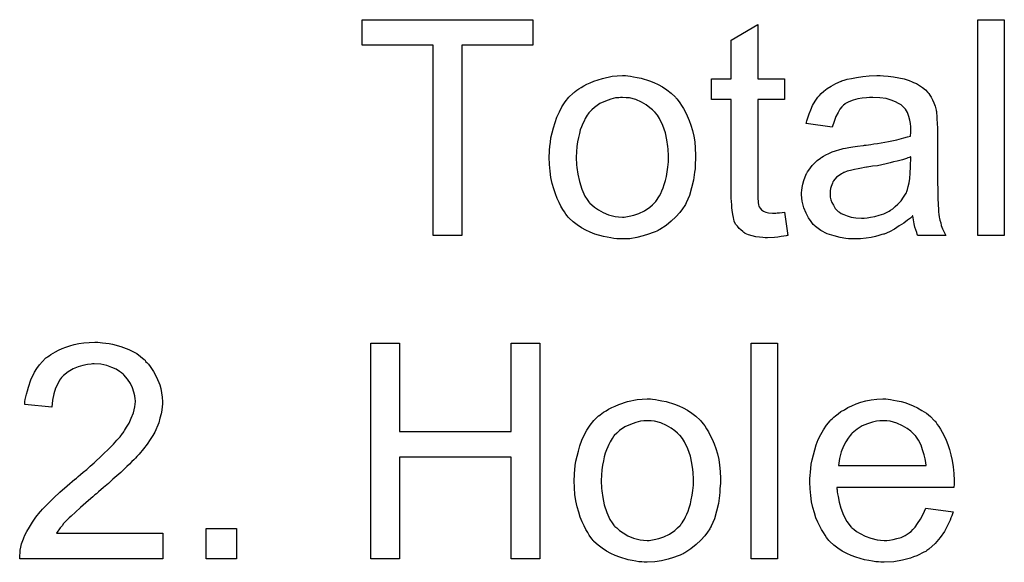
# Model space of a CAD drawing. Extents: x -1.7 to 9, y -2.8 to 5.2.
# Tile 179 of 227: x 3.95 to 4.315, y 3.031 to 3.233. Entities that reach past the tile are written whole.
import ezdxf

# ---------------------------------------------------------------- set-up
doc = ezdxf.new("R2010")
doc.units = 0
doc.layers.add('qfn32-50-23-b_document', color=1, linetype='CONTINUOUS')

msp = doc.modelspace()

# ---------------------------------------------------------------- linework, layer by layer
at = {"layer": 'qfn32-50-23-b_document', "color": 1}
for points in [[(4.140558, 3.223116), (4.114178, 3.223116), (4.114178, 3.152539), (4.103534, 3.152539), (4.103534, 3.223116), (4.077154, 3.223116), (4.077154, 3.232603), (4.140558, 3.232603), (4.140558, 3.223116)], [(4.223978, 3.21062), (4.233928, 3.21062), (4.233928, 3.202984), (4.223978, 3.202984), (4.223978, 3.168853), (4.223978, 3.168621), (4.223978, 3.168158), (4.223978, 3.167464), (4.224093, 3.166654), (4.224209, 3.164803), (4.224325, 3.163993), (4.22444, 3.163415), (4.224556, 3.163183), (4.224903, 3.16272), (4.225366, 3.162142), (4.226176, 3.161564), (4.226407, 3.161448), (4.226986, 3.161216), (4.228027, 3.160985), (4.229531, 3.160869), (4.230688, 3.160869), (4.231267, 3.160985), (4.232077, 3.160985), (4.233002, 3.161101), (4.233928, 3.161216), (4.2352, 3.152539), (4.234969, 3.152539), (4.234506, 3.152423), (4.233696, 3.152307), (4.232655, 3.152192), (4.231498, 3.15196), (4.230225, 3.151845), (4.22768, 3.151729), (4.226754, 3.151729), (4.225829, 3.151845), (4.224672, 3.15196), (4.223283, 3.152076), (4.221895, 3.152423), (4.220622, 3.15277), (4.21935, 3.153349), (4.219234, 3.153465), (4.218887, 3.153696), (4.218424, 3.154043), (4.21773, 3.154622), (4.217151, 3.1552), (4.216457, 3.15601), (4.215763, 3.15682), (4.2153, 3.157861), (4.2153, 3.157977), (4.215069, 3.15844), (4.214953, 3.159249), (4.214722, 3.160407), (4.21449, 3.161911), (4.214374, 3.162836), (4.214374, 3.163878), (4.214259, 3.16515), (4.214143, 3.166423), (4.214143, 3.167811), (4.214143, 3.169431), (4.214143, 3.202984), (4.206854, 3.202984), (4.206854, 3.21062), (4.214143, 3.21062), (4.214143, 3.224967), (4.223978, 3.230868), (4.223978, 3.21062)], [(4.315496, 3.152539), (4.305662, 3.152539), (4.305662, 3.232603), (4.315496, 3.232603), (4.315496, 3.152539)], [(4.175731, 3.211777), (4.176772, 3.211662), (4.177929, 3.21143), (4.179202, 3.211199), (4.180706, 3.210967), (4.18383, 3.209926), (4.185449, 3.209348), (4.187069, 3.208538), (4.188689, 3.207728), (4.190309, 3.206571), (4.191813, 3.205414), (4.193317, 3.204025), (4.193433, 3.20391), (4.193664, 3.203678), (4.194011, 3.203215), (4.194474, 3.202637), (4.195053, 3.201827), (4.195747, 3.200786), (4.196441, 3.199629), (4.197135, 3.198356), (4.197829, 3.196968), (4.198524, 3.195232), (4.199218, 3.193497), (4.199796, 3.19153), (4.200259, 3.189447), (4.200606, 3.187249), (4.200838, 3.184935), (4.200953, 3.18239), (4.200953, 3.182274), (4.200953, 3.181927), (4.200953, 3.181348), (4.200953, 3.180538), (4.200838, 3.179613), (4.200722, 3.178456), (4.200722, 3.177299), (4.20049, 3.176026), (4.200143, 3.173133), (4.199449, 3.170241), (4.198639, 3.167349), (4.197482, 3.164687), (4.197482, 3.164572), (4.197367, 3.164456), (4.197135, 3.164109), (4.196904, 3.163646), (4.196094, 3.162489), (4.195053, 3.161101), (4.193664, 3.159481), (4.191929, 3.157861), (4.189962, 3.156241), (4.187648, 3.154737), (4.187532, 3.154737), (4.187416, 3.154622), (4.187069, 3.15439), (4.186491, 3.154159), (4.185912, 3.153927), (4.185218, 3.153696), (4.183483, 3.153002), (4.181516, 3.152423), (4.179086, 3.151845), (4.176541, 3.151382), (4.173764, 3.151266), (4.172607, 3.151266), (4.171681, 3.151382), (4.17064, 3.151498), (4.169483, 3.151729), (4.168095, 3.15196), (4.166706, 3.152192), (4.163582, 3.153117), (4.161847, 3.153812), (4.160227, 3.154506), (4.158607, 3.155431), (4.156987, 3.156473), (4.155483, 3.15763), (4.153979, 3.159018), (4.153863, 3.159134), (4.153632, 3.159365), (4.153285, 3.159828), (4.152822, 3.160522), (4.152244, 3.161332), (4.151665, 3.162258), (4.150971, 3.163415), (4.150277, 3.164803), (4.149583, 3.166307), (4.148888, 3.168043), (4.14831, 3.169894), (4.147731, 3.171861), (4.147269, 3.174059), (4.146921, 3.176373), (4.14669, 3.178919), (4.146574, 3.18158), (4.146574, 3.181811), (4.146574, 3.182274), (4.14669, 3.183084), (4.14669, 3.184241), (4.146806, 3.185513), (4.147037, 3.187133), (4.147269, 3.188753), (4.147731, 3.190604), (4.148194, 3.192455), (4.148773, 3.194422), (4.149467, 3.196505), (4.150392, 3.198472), (4.151318, 3.200323), (4.152591, 3.202174), (4.153863, 3.20391), (4.155483, 3.205414), (4.155599, 3.20553), (4.15583, 3.205645), (4.156293, 3.205992), (4.156872, 3.206455), (4.157566, 3.206918), (4.158491, 3.207496), (4.159417, 3.208075), (4.160574, 3.208653), (4.161847, 3.209232), (4.163235, 3.20981), (4.166359, 3.210852), (4.169946, 3.211662), (4.171797, 3.211777), (4.173764, 3.211893), (4.174921, 3.211893), (4.175731, 3.211777)], [(4.27072, 3.211777), (4.272456, 3.211662), (4.274423, 3.21143), (4.27639, 3.211083), (4.278357, 3.21062), (4.280208, 3.210042), (4.280439, 3.209926), (4.281018, 3.209695), (4.281828, 3.209348), (4.282869, 3.208885), (4.284026, 3.208191), (4.285183, 3.207497), (4.286224, 3.206571), (4.28715, 3.205645), (4.287266, 3.20553), (4.287497, 3.205182), (4.287844, 3.204604), (4.288307, 3.20391), (4.288885, 3.202869), (4.289348, 3.201827), (4.289811, 3.200555), (4.290158, 3.19905), (4.290158, 3.198935), (4.290274, 3.198588), (4.290389, 3.197893), (4.290505, 3.196968), (4.290505, 3.195695), (4.290621, 3.194191), (4.290736, 3.192224), (4.290736, 3.190026), (4.290736, 3.176836), (4.290736, 3.17672), (4.290736, 3.176258), (4.290736, 3.175563), (4.290736, 3.174638), (4.290736, 3.173596), (4.290736, 3.172324), (4.290852, 3.169547), (4.290852, 3.166654), (4.290968, 3.163762), (4.291084, 3.162489), (4.291084, 3.161332), (4.291199, 3.160291), (4.291315, 3.159481), (4.291315, 3.159365), (4.291431, 3.158903), (4.291546, 3.158208), (4.291894, 3.157283), (4.292125, 3.156241), (4.292588, 3.155084), (4.293166, 3.153812), (4.293745, 3.152539), (4.283447, 3.152539), (4.283332, 3.152655), (4.283216, 3.153117), (4.282985, 3.153696), (4.282637, 3.154622), (4.28229, 3.155663), (4.282059, 3.156936), (4.281828, 3.158324), (4.281596, 3.159828), (4.28148, 3.159828), (4.281365, 3.159597), (4.280671, 3.159018), (4.279629, 3.158208), (4.278241, 3.157167), (4.276505, 3.156126), (4.27477, 3.154969), (4.272919, 3.153927), (4.270952, 3.153117), (4.27072, 3.153002), (4.270026, 3.152886), (4.268985, 3.152539), (4.267712, 3.152192), (4.266092, 3.151845), (4.264241, 3.151613), (4.262159, 3.151382), (4.260076, 3.151266), (4.25915, 3.151266), (4.258456, 3.151382), (4.257646, 3.151382), (4.256721, 3.151498), (4.254638, 3.151845), (4.252324, 3.152423), (4.249779, 3.153233), (4.247465, 3.15439), (4.245382, 3.155894), (4.245151, 3.156126), (4.244572, 3.156704), (4.243762, 3.157745), (4.242837, 3.159134), (4.241911, 3.160869), (4.241101, 3.162836), (4.240523, 3.165266), (4.240407, 3.166423), (4.240291, 3.167811), (4.240291, 3.168043), (4.240291, 3.168506), (4.240407, 3.169316), (4.240523, 3.170357), (4.240754, 3.17163), (4.241101, 3.172902), (4.241564, 3.174291), (4.242142, 3.175563), (4.242258, 3.175679), (4.24249, 3.176142), (4.242952, 3.176836), (4.243531, 3.177646), (4.244225, 3.178572), (4.245151, 3.179497), (4.246076, 3.180423), (4.247233, 3.181233), (4.247349, 3.181348), (4.247812, 3.18158), (4.24839, 3.182043), (4.249316, 3.182505), (4.250357, 3.182968), (4.25163, 3.183547), (4.252903, 3.184009), (4.254407, 3.184472), (4.254522, 3.184472), (4.254985, 3.184588), (4.255679, 3.184819), (4.256605, 3.184935), (4.257762, 3.185166), (4.259266, 3.185398), (4.261002, 3.185745), (4.263084, 3.185976), (4.2632, 3.185976), (4.263663, 3.186092), (4.264241, 3.186092), (4.265051, 3.186208), (4.265977, 3.186323), (4.267134, 3.186555), (4.268406, 3.186671), (4.269795, 3.186902), (4.272572, 3.18748), (4.27558, 3.188059), (4.278241, 3.188753), (4.279514, 3.1891), (4.280671, 3.189447), (4.280671, 3.189563), (4.280671, 3.189794), (4.280786, 3.190489), (4.280786, 3.191298), (4.280786, 3.191761), (4.280786, 3.191993), (4.280786, 3.192108), (4.280786, 3.192224), (4.280786, 3.192918), (4.280671, 3.194075), (4.280439, 3.195348), (4.280092, 3.196736), (4.279514, 3.198125), (4.278819, 3.199398), (4.277894, 3.200439), (4.277778, 3.200555), (4.2772, 3.201017), (4.276274, 3.20148), (4.275117, 3.202174), (4.273497, 3.202753), (4.271646, 3.203331), (4.269332, 3.203678), (4.266671, 3.203794), (4.265514, 3.203794), (4.264357, 3.203678), (4.262737, 3.203447), (4.261117, 3.203216), (4.259382, 3.202753), (4.257762, 3.202174), (4.256374, 3.201364), (4.256258, 3.201249), (4.255795, 3.200902), (4.255217, 3.200323), (4.254522, 3.199398), (4.253828, 3.19824), (4.253018, 3.196736), (4.252324, 3.194885), (4.25163, 3.192803), (4.242027, 3.194075), (4.242027, 3.194191), (4.242142, 3.194307), (4.242142, 3.194654), (4.242258, 3.195117), (4.242605, 3.196158), (4.243068, 3.197662), (4.243647, 3.199166), (4.244341, 3.200786), (4.245266, 3.202406), (4.246308, 3.20391), (4.246423, 3.204026), (4.246886, 3.204488), (4.24758, 3.205182), (4.248506, 3.206108), (4.249779, 3.207034), (4.251283, 3.207959), (4.253018, 3.209001), (4.254985, 3.209811), (4.255101, 3.209811), (4.255217, 3.209926), (4.255564, 3.210042), (4.256026, 3.210158), (4.257184, 3.210505), (4.258803, 3.210852), (4.260654, 3.211199), (4.262968, 3.211546), (4.265398, 3.211777), (4.268175, 3.211893), (4.269448, 3.211893), (4.27072, 3.211777)], [(4.173764, 3.203794), (4.17307, 3.203794), (4.172491, 3.203678), (4.171218, 3.203563), (4.169483, 3.2031), (4.167516, 3.202406), (4.165433, 3.20148), (4.163467, 3.200092), (4.162425, 3.199166), (4.1615, 3.19824), (4.1615, 3.198125), (4.161268, 3.198009), (4.161037, 3.197662), (4.16069, 3.197199), (4.160343, 3.196621), (4.159995, 3.195926), (4.159533, 3.195001), (4.15907, 3.194075), (4.158607, 3.192918), (4.158144, 3.191761), (4.157797, 3.190373), (4.15745, 3.188869), (4.157103, 3.187249), (4.156872, 3.185513), (4.156756, 3.183546), (4.15664, 3.18158), (4.15664, 3.181464), (4.15664, 3.181117), (4.15664, 3.180538), (4.156756, 3.179728), (4.156756, 3.178803), (4.156872, 3.177762), (4.157219, 3.175332), (4.157797, 3.172555), (4.158723, 3.169778), (4.15988, 3.167117), (4.16069, 3.16596), (4.1615, 3.164803), (4.161615, 3.164803), (4.161731, 3.164572), (4.162425, 3.163993), (4.163467, 3.163068), (4.164855, 3.162142), (4.16659, 3.161101), (4.168673, 3.160175), (4.171103, 3.159597), (4.172375, 3.159481), (4.173764, 3.159365), (4.174458, 3.159365), (4.175037, 3.159481), (4.176309, 3.159712), (4.178045, 3.160059), (4.179896, 3.160754), (4.181979, 3.161679), (4.183945, 3.163068), (4.184987, 3.163993), (4.185912, 3.164919), (4.186028, 3.165035), (4.186144, 3.16515), (4.186375, 3.165497), (4.186722, 3.16596), (4.187069, 3.166539), (4.187532, 3.167233), (4.187995, 3.168158), (4.188458, 3.169084), (4.188921, 3.170241), (4.189268, 3.171514), (4.18973, 3.172902), (4.190078, 3.174406), (4.190425, 3.176142), (4.190656, 3.177877), (4.190887, 3.179844), (4.190887, 3.181927), (4.190887, 3.182042), (4.190887, 3.18239), (4.190887, 3.182968), (4.190772, 3.183662), (4.190772, 3.184588), (4.190656, 3.185629), (4.190309, 3.188059), (4.18973, 3.190604), (4.188805, 3.193381), (4.187532, 3.195926), (4.186838, 3.197199), (4.185912, 3.19824), (4.185912, 3.198356), (4.185681, 3.198472), (4.184987, 3.199166), (4.183945, 3.199976), (4.182557, 3.201017), (4.180822, 3.202059), (4.178739, 3.202984), (4.176425, 3.203563), (4.175152, 3.203678), (4.173764, 3.203794)], [(4.280786, 3.181695), (4.280671, 3.181695), (4.280555, 3.18158), (4.280208, 3.181464), (4.279745, 3.181348), (4.279167, 3.181117), (4.278472, 3.180885), (4.277662, 3.180654), (4.276737, 3.180423), (4.275695, 3.180076), (4.274423, 3.179844), (4.27315, 3.179497), (4.271646, 3.17915), (4.270026, 3.178803), (4.268406, 3.178456), (4.266555, 3.178224), (4.264588, 3.177877), (4.264357, 3.177877), (4.263663, 3.177762), (4.262506, 3.17753), (4.261233, 3.177299), (4.259845, 3.177067), (4.258456, 3.17672), (4.257184, 3.176373), (4.256026, 3.17591), (4.255911, 3.17591), (4.255564, 3.175679), (4.255101, 3.175448), (4.254638, 3.175101), (4.25325, 3.174175), (4.252093, 3.172787), (4.252093, 3.172671), (4.251861, 3.172439), (4.251746, 3.171977), (4.251514, 3.171398), (4.251283, 3.170704), (4.251051, 3.17001), (4.250936, 3.169084), (4.25082, 3.168159), (4.25082, 3.168043), (4.25082, 3.167464), (4.250936, 3.16677), (4.251167, 3.165845), (4.251514, 3.164803), (4.252093, 3.163762), (4.252787, 3.162605), (4.253712, 3.161564), (4.253828, 3.161448), (4.254291, 3.161216), (4.254985, 3.160754), (4.255911, 3.160291), (4.257184, 3.159828), (4.258688, 3.159365), (4.260423, 3.159134), (4.262506, 3.159018), (4.263431, 3.159018), (4.264588, 3.159134), (4.265861, 3.159365), (4.267481, 3.159597), (4.269101, 3.160059), (4.270836, 3.160638), (4.272572, 3.161448), (4.272803, 3.161564), (4.273266, 3.161911), (4.274076, 3.162489), (4.275001, 3.163299), (4.276043, 3.164225), (4.2772, 3.165382), (4.278125, 3.16677), (4.279051, 3.168274), (4.279167, 3.16839), (4.279282, 3.168853), (4.279514, 3.169663), (4.279861, 3.170704), (4.280208, 3.172092), (4.280439, 3.173712), (4.280555, 3.175679), (4.280671, 3.177993), (4.280786, 3.181695)], [(3.979966, 3.112923), (3.980892, 3.112807), (3.982049, 3.112692), (3.983322, 3.11246), (3.984594, 3.112229), (3.987602, 3.111419), (3.990611, 3.110262), (3.992115, 3.109568), (3.993619, 3.108758), (3.995007, 3.107717), (3.99628, 3.10656), (3.996396, 3.106444), (3.996627, 3.106328), (3.996858, 3.105865), (3.997321, 3.105403), (3.9979, 3.104824), (3.998478, 3.104014), (3.999057, 3.103204), (3.999751, 3.102163), (4.000908, 3.099965), (4.002065, 3.097188), (4.002528, 3.0958), (4.002759, 3.09418), (4.002991, 3.09256), (4.003106, 3.090825), (4.003106, 3.090593), (4.003106, 3.090015), (4.002991, 3.089089), (4.002875, 3.087816), (4.002644, 3.086428), (4.002181, 3.084808), (4.001718, 3.083073), (4.001024, 3.081337), (4.000908, 3.081106), (4.000677, 3.080527), (4.000214, 3.079602), (3.99952, 3.078329), (3.998594, 3.076941), (3.997437, 3.075205), (3.996049, 3.07347), (3.994429, 3.071503), (3.994197, 3.071271), (3.993619, 3.070577), (3.99304, 3.069999), (3.992462, 3.06942), (3.991768, 3.068726), (3.990842, 3.0678), (3.989916, 3.066875), (3.98876, 3.065833), (3.987602, 3.064676), (3.986214, 3.063404), (3.98471, 3.062131), (3.98309, 3.060627), (3.981239, 3.059123), (3.979388, 3.057503), (3.979272, 3.057387), (3.979041, 3.057156), (3.978578, 3.056809), (3.977999, 3.056346), (3.977305, 3.055652), (3.976495, 3.054957), (3.974644, 3.053453), (3.972677, 3.051718), (3.970826, 3.049982), (3.969206, 3.048478), (3.968512, 3.0479), (3.967934, 3.047321), (3.967818, 3.047206), (3.967471, 3.046858), (3.967008, 3.046396), (3.966429, 3.045702), (3.965851, 3.044892), (3.965157, 3.044082), (3.963768, 3.042115), (4.003222, 3.042115), (4.003222, 3.032627), (3.950116, 3.032627), (3.950116, 3.032743), (3.950116, 3.033206), (3.950116, 3.0339), (3.950231, 3.034826), (3.950347, 3.035867), (3.950579, 3.037024), (3.95081, 3.038181), (3.951273, 3.039454), (3.951273, 3.039569), (3.951388, 3.039685), (3.95162, 3.040379), (3.952083, 3.041421), (3.952777, 3.042809), (3.953702, 3.044429), (3.954859, 3.04628), (3.956132, 3.048131), (3.957752, 3.050098), (3.957752, 3.050214), (3.957983, 3.050329), (3.958562, 3.051024), (3.959603, 3.052065), (3.961107, 3.053569), (3.962843, 3.055305), (3.965041, 3.057387), (3.967702, 3.059701), (3.970595, 3.062131), (3.97071, 3.062247), (3.971173, 3.062594), (3.971867, 3.063172), (3.972677, 3.063866), (3.973718, 3.064792), (3.974991, 3.065833), (3.976264, 3.06699), (3.977768, 3.068263), (3.98066, 3.07104), (3.983553, 3.073817), (3.984941, 3.075205), (3.986214, 3.076593), (3.987371, 3.077866), (3.988297, 3.079139), (3.988297, 3.079255), (3.988528, 3.07937), (3.98876, 3.079717), (3.988991, 3.08018), (3.989801, 3.081453), (3.990726, 3.082957), (3.991536, 3.084808), (3.992346, 3.086775), (3.992809, 3.088973), (3.99304, 3.091056), (3.99304, 3.091172), (3.99304, 3.091287), (3.992925, 3.091981), (3.992809, 3.093139), (3.992462, 3.094411), (3.991999, 3.096031), (3.991189, 3.097651), (3.990148, 3.099271), (3.98876, 3.10089), (3.988528, 3.101122), (3.98795, 3.101585), (3.98714, 3.102163), (3.985867, 3.102973), (3.984247, 3.103667), (3.982396, 3.104361), (3.980198, 3.104824), (3.977768, 3.10494), (3.977074, 3.10494), (3.976611, 3.104824), (3.975223, 3.104709), (3.973603, 3.104361), (3.971867, 3.103899), (3.9699, 3.103089), (3.968049, 3.102047), (3.966314, 3.100659), (3.966082, 3.100428), (3.965619, 3.099849), (3.964925, 3.098923), (3.964231, 3.097535), (3.963421, 3.095915), (3.962727, 3.093833), (3.962264, 3.091519), (3.962033, 3.088858), (3.951967, 3.089899), (3.951967, 3.090015), (3.952083, 3.090362), (3.952083, 3.09094), (3.952198, 3.09175), (3.95243, 3.092676), (3.952661, 3.093717), (3.953008, 3.09499), (3.953355, 3.096262), (3.954281, 3.099039), (3.955669, 3.101816), (3.956479, 3.103204), (3.957521, 3.104593), (3.958562, 3.105865), (3.959719, 3.107023), (3.959834, 3.107138), (3.960066, 3.107254), (3.960413, 3.107601), (3.960992, 3.107948), (3.961686, 3.108411), (3.962496, 3.108874), (3.963421, 3.109452), (3.964578, 3.110031), (3.965851, 3.110609), (3.967239, 3.111188), (3.968743, 3.111651), (3.970363, 3.112113), (3.972099, 3.11246), (3.97395, 3.112807), (3.975917, 3.112923), (3.977999, 3.113039), (3.979156, 3.113039), (3.979966, 3.112923)], [(4.143103, 3.032627), (4.132459, 3.032627), (4.132459, 3.070346), (4.091038, 3.070346), (4.091038, 3.032627), (4.080394, 3.032627), (4.080394, 3.112692), (4.091038, 3.112692), (4.091038, 3.079833), (4.132459, 3.079833), (4.132459, 3.112692), (4.143103, 3.112692), (4.143103, 3.032627)], [(4.231382, 3.032627), (4.221548, 3.032627), (4.221548, 3.112692), (4.231382, 3.112692), (4.231382, 3.032627)], [(4.184987, 3.091866), (4.186028, 3.09175), (4.187185, 3.091519), (4.188458, 3.091287), (4.189962, 3.091056), (4.193086, 3.090015), (4.194706, 3.089436), (4.196325, 3.088626), (4.197945, 3.087816), (4.199565, 3.086659), (4.201069, 3.085502), (4.202573, 3.084114), (4.202689, 3.083998), (4.20292, 3.083767), (4.203267, 3.083304), (4.20373, 3.082726), (4.204309, 3.081916), (4.205003, 3.080874), (4.205697, 3.079717), (4.206391, 3.078445), (4.207085, 3.077056), (4.20778, 3.075321), (4.208474, 3.073585), (4.209052, 3.071618), (4.209515, 3.069536), (4.209862, 3.067337), (4.210094, 3.065023), (4.210209, 3.062478), (4.210209, 3.062362), (4.210209, 3.062015), (4.210209, 3.061437), (4.210209, 3.060627), (4.210094, 3.059701), (4.209978, 3.058544), (4.209978, 3.057387), (4.209747, 3.056115), (4.209399, 3.053222), (4.208705, 3.050329), (4.207895, 3.047437), (4.206738, 3.044776), (4.206738, 3.04466), (4.206623, 3.044544), (4.206391, 3.044197), (4.20616, 3.043735), (4.20535, 3.042578), (4.204309, 3.041189), (4.20292, 3.039569), (4.201185, 3.03795), (4.199218, 3.03633), (4.196904, 3.034826), (4.196788, 3.034826), (4.196672, 3.03471), (4.196325, 3.034479), (4.195747, 3.034247), (4.195168, 3.034016), (4.194474, 3.033784), (4.192739, 3.03309), (4.190772, 3.032512), (4.188342, 3.031933), (4.185797, 3.03147), (4.18302, 3.031355), (4.181863, 3.031355), (4.180937, 3.03147), (4.179896, 3.031586), (4.178739, 3.031818), (4.17735, 3.032049), (4.175962, 3.03228), (4.172838, 3.033206), (4.171103, 3.0339), (4.169483, 3.034594), (4.167863, 3.03552), (4.166243, 3.036561), (4.164739, 3.037718), (4.163235, 3.039107), (4.163119, 3.039222), (4.162888, 3.039454), (4.162541, 3.039916), (4.162078, 3.040611), (4.1615, 3.041421), (4.160921, 3.042346), (4.160227, 3.043503), (4.159533, 3.044892), (4.158838, 3.046396), (4.158144, 3.048131), (4.157566, 3.049982), (4.156987, 3.051949), (4.156525, 3.054148), (4.156177, 3.056462), (4.155946, 3.059007), (4.15583, 3.061668), (4.15583, 3.061899), (4.15583, 3.062362), (4.155946, 3.063172), (4.155946, 3.064329), (4.156062, 3.065602), (4.156293, 3.067222), (4.156525, 3.068841), (4.156987, 3.070693), (4.15745, 3.072544), (4.158029, 3.074511), (4.158723, 3.076593), (4.159648, 3.07856), (4.160574, 3.080412), (4.161847, 3.082263), (4.163119, 3.083998), (4.164739, 3.085502), (4.164855, 3.085618), (4.165086, 3.085734), (4.165549, 3.086081), (4.166128, 3.086544), (4.166822, 3.087006), (4.167747, 3.087585), (4.168673, 3.088163), (4.16983, 3.088742), (4.171103, 3.08932), (4.172491, 3.089899), (4.175615, 3.09094), (4.179202, 3.09175), (4.181053, 3.091866), (4.18302, 3.091981), (4.184177, 3.091981), (4.184987, 3.091866)], [(4.27234, 3.091866), (4.273266, 3.09175), (4.274423, 3.091519), (4.275695, 3.091287), (4.2772, 3.09094), (4.278588, 3.090593), (4.280208, 3.090015), (4.281712, 3.089436), (4.283332, 3.088626), (4.284952, 3.087701), (4.286571, 3.086659), (4.288075, 3.085387), (4.289464, 3.083998), (4.289579, 3.083883), (4.289811, 3.083651), (4.290158, 3.083188), (4.290621, 3.082494), (4.291199, 3.081684), (4.291778, 3.080759), (4.292472, 3.079602), (4.293166, 3.078213), (4.29386, 3.076709), (4.294555, 3.075089), (4.295133, 3.073238), (4.295712, 3.071271), (4.296174, 3.069073), (4.296521, 3.066759), (4.296753, 3.064329), (4.296869, 3.061668), (4.296869, 3.061552), (4.296869, 3.06109), (4.296869, 3.06028), (4.296753, 3.059123), (4.253365, 3.059123), (4.253365, 3.059007), (4.253365, 3.05866), (4.253481, 3.058197), (4.253481, 3.057503), (4.253597, 3.056693), (4.253828, 3.055767), (4.254175, 3.053685), (4.254869, 3.051371), (4.255795, 3.048825), (4.257068, 3.046512), (4.258688, 3.044429), (4.258803, 3.044429), (4.258919, 3.044198), (4.259613, 3.043619), (4.260654, 3.042809), (4.262043, 3.041999), (4.263894, 3.041074), (4.265977, 3.040264), (4.268291, 3.039685), (4.269563, 3.03957), (4.270952, 3.039454), (4.271877, 3.039454), (4.272919, 3.03957), (4.274191, 3.039801), (4.27558, 3.040148), (4.2772, 3.040611), (4.278704, 3.041305), (4.280208, 3.042231), (4.280324, 3.042346), (4.280902, 3.042809), (4.281596, 3.043503), (4.282406, 3.044429), (4.283332, 3.045702), (4.284373, 3.047321), (4.285414, 3.049173), (4.28634, 3.051371), (4.296521, 3.050098), (4.296521, 3.049983), (4.296406, 3.049751), (4.29629, 3.049288), (4.296059, 3.048594), (4.295712, 3.0479), (4.295364, 3.046974), (4.294439, 3.045007), (4.293282, 3.042809), (4.291662, 3.040495), (4.289811, 3.038297), (4.287497, 3.036214), (4.287381, 3.036214), (4.28715, 3.035983), (4.286803, 3.035751), (4.28634, 3.035404), (4.285646, 3.035057), (4.284952, 3.03471), (4.284026, 3.034247), (4.282985, 3.033785), (4.281828, 3.033322), (4.280671, 3.032859), (4.277778, 3.032165), (4.274538, 3.031586), (4.270952, 3.031355), (4.269679, 3.031355), (4.268869, 3.03147), (4.267828, 3.031586), (4.266555, 3.031818), (4.265167, 3.032049), (4.263663, 3.03228), (4.260423, 3.033206), (4.258688, 3.0339), (4.257068, 3.034594), (4.255332, 3.03552), (4.253712, 3.036561), (4.252208, 3.037718), (4.250704, 3.039107), (4.250589, 3.039222), (4.250357, 3.039454), (4.25001, 3.039917), (4.249547, 3.040611), (4.248969, 3.041421), (4.24839, 3.042346), (4.247696, 3.043503), (4.247002, 3.044776), (4.246308, 3.04628), (4.245614, 3.0479), (4.245035, 3.049751), (4.244457, 3.051718), (4.243994, 3.053801), (4.243647, 3.056115), (4.243415, 3.058544), (4.2433, 3.06109), (4.2433, 3.061205), (4.2433, 3.061784), (4.2433, 3.062478), (4.243415, 3.063519), (4.243531, 3.064792), (4.243647, 3.06618), (4.243878, 3.0678), (4.244225, 3.06942), (4.245151, 3.073122), (4.245729, 3.074974), (4.246423, 3.076941), (4.247349, 3.078792), (4.24839, 3.080527), (4.249547, 3.082263), (4.25082, 3.083883), (4.250936, 3.083998), (4.251167, 3.08423), (4.25163, 3.084577), (4.252208, 3.085155), (4.252903, 3.085734), (4.253828, 3.086428), (4.254869, 3.087238), (4.256142, 3.087932), (4.257415, 3.088742), (4.258919, 3.089436), (4.260539, 3.09013), (4.262274, 3.090709), (4.264126, 3.091287), (4.266092, 3.091635), (4.268175, 3.091866), (4.270373, 3.091982), (4.27153, 3.091982), (4.27234, 3.091866)], [(4.18302, 3.083883), (4.182326, 3.083883), (4.181747, 3.083767), (4.180474, 3.083651), (4.178739, 3.083188), (4.176772, 3.082494), (4.174689, 3.081568), (4.172722, 3.08018), (4.171681, 3.079255), (4.170756, 3.078329), (4.170756, 3.078213), (4.170524, 3.078097), (4.170293, 3.07775), (4.169946, 3.077288), (4.169599, 3.076709), (4.169252, 3.076015), (4.168789, 3.075089), (4.168326, 3.074164), (4.167863, 3.073007), (4.1674, 3.07185), (4.167053, 3.070461), (4.166706, 3.068957), (4.166359, 3.067337), (4.166128, 3.065602), (4.166012, 3.063635), (4.165896, 3.061668), (4.165896, 3.061552), (4.165896, 3.061205), (4.165896, 3.060627), (4.166012, 3.059817), (4.166012, 3.058891), (4.166128, 3.05785), (4.166475, 3.05542), (4.167053, 3.052644), (4.167979, 3.049867), (4.169136, 3.047206), (4.169946, 3.046049), (4.170756, 3.044892), (4.170871, 3.044892), (4.170987, 3.04466), (4.171681, 3.044082), (4.172722, 3.043156), (4.174111, 3.042231), (4.175846, 3.041189), (4.177929, 3.040264), (4.180359, 3.039685), (4.181631, 3.039569), (4.18302, 3.039454), (4.183714, 3.039454), (4.184292, 3.039569), (4.185565, 3.039801), (4.187301, 3.040148), (4.189152, 3.040842), (4.191234, 3.041768), (4.193201, 3.043156), (4.194243, 3.044082), (4.195168, 3.045007), (4.195284, 3.045123), (4.1954, 3.045239), (4.195631, 3.045586), (4.195978, 3.046049), (4.196325, 3.046627), (4.196788, 3.047321), (4.197251, 3.048247), (4.197714, 3.049173), (4.198176, 3.050329), (4.198524, 3.051602), (4.198986, 3.052991), (4.199333, 3.054495), (4.199681, 3.05623), (4.199912, 3.057966), (4.200143, 3.059933), (4.200143, 3.062015), (4.200143, 3.062131), (4.200143, 3.062478), (4.200143, 3.063057), (4.200028, 3.063751), (4.200028, 3.064676), (4.199912, 3.065718), (4.199565, 3.068147), (4.198986, 3.070693), (4.198061, 3.07347), (4.196788, 3.076015), (4.196094, 3.077288), (4.195168, 3.078329), (4.195168, 3.078445), (4.194937, 3.07856), (4.194243, 3.079255), (4.193201, 3.080064), (4.191813, 3.081106), (4.190078, 3.082147), (4.187995, 3.083073), (4.185681, 3.083651), (4.184408, 3.083767), (4.18302, 3.083883)], [(4.270489, 3.083883), (4.269795, 3.083883), (4.269332, 3.083767), (4.268059, 3.083651), (4.266555, 3.083304), (4.264704, 3.082726), (4.262737, 3.081916), (4.260886, 3.080759), (4.259035, 3.079255), (4.258803, 3.079023), (4.258341, 3.078445), (4.257531, 3.077403), (4.256721, 3.076015), (4.255795, 3.074395), (4.254985, 3.072313), (4.254291, 3.069883), (4.253944, 3.067222), (4.286456, 3.067222), (4.286456, 3.067338), (4.286456, 3.067569), (4.28634, 3.067916), (4.28634, 3.068379), (4.286109, 3.069767), (4.285761, 3.071271), (4.285183, 3.073122), (4.284604, 3.074858), (4.283679, 3.076593), (4.282637, 3.078098), (4.282637, 3.078213), (4.282406, 3.078329), (4.281828, 3.079023), (4.280786, 3.079949), (4.279398, 3.08099), (4.277662, 3.082031), (4.27558, 3.082957), (4.27315, 3.083651), (4.271877, 3.083767), (4.270489, 3.083883)], [(4.030527, 3.032627), (4.019304, 3.032627), (4.019304, 3.04385), (4.030527, 3.04385), (4.030527, 3.032627)]]:
    msp.add_lwpolyline(points, dxfattribs=at)

doc.saveas('drawing.dxf')
